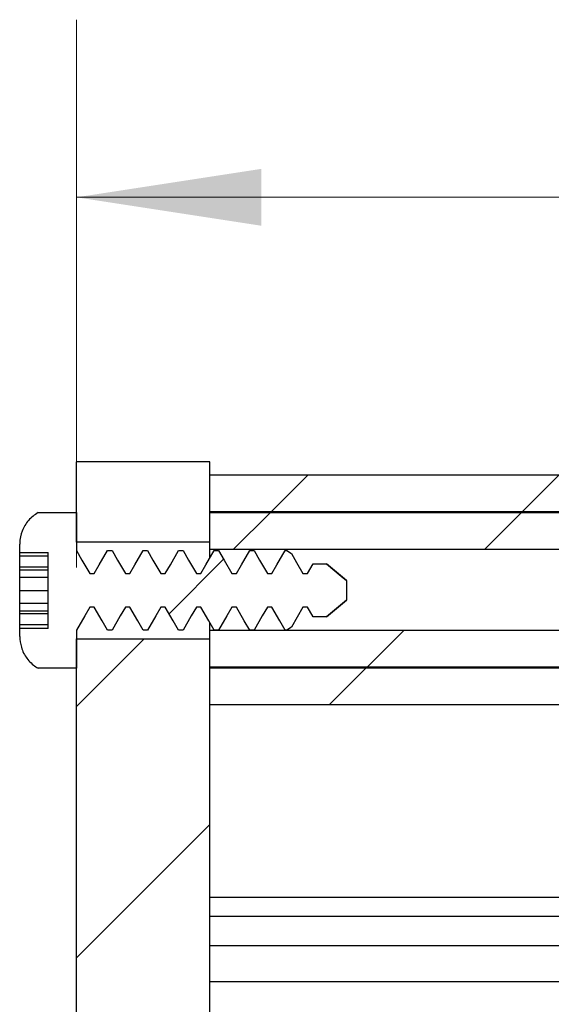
# Model space of a CAD drawing. Header units: millimetres. Extents: x 6 to 857, y 6 to 553.
# Tile 14 of 20: x 692 to 711, y 288 to 324. Entities that reach past the tile are written whole.
import ezdxf

# ---------------------------------------------------------------- set-up
doc = ezdxf.new("R2010")
doc.units = ezdxf.units.MM
doc.header["$LTSCALE"] = 2
doc.styles.add('SLDTEXTSTYLE0', font='TXT', dxfattribs={"width": 0.75})
doc.dimstyles.new('SLDDIMSTYLE0', dxfattribs={"dimtxt": 9.525, "dimasz": 6.604, "dimexe": 0, "dimexo": 0.0625, "dimgap": 2.38125, "dimtad": 0, "dimtih": 1, "dimtoh": 1, "dimrnd": 1e-09, "dimzin": 12, "dimdsep": 46, "dimtxsty": 'SLDTEXTSTYLE0', "dimsah": 1, "dimcen": 0.09, "dimadec": 0, "dimazin": 3, "dimtfac": 1, "dimtofl": 0, "dimtmove": 0, "dimatfit": 3, "dimfxl": 1, "dimfrac": 2, "dimtolj": 1, "dimtzin": 12, "dimarcsym": 0})

# ---------------------------------------------------------------- blocks, each defined once
blk = doc.blocks.new('_D_14')
at = {"color": 7, "linetype": 'Continuous', "lineweight": 0}
for p, q in [((694.177, 304.01), (694.177, 323.6)), ((727.109, 302.395), (727.109, 323.6)), ((694.177, 317.25), (727.109, 317.25)), ((727.109, 317.25), (733.486, 317.25))]:
    blk.add_line(p, q, dxfattribs=at)
at = {"color": 7, "linetype": 'Continuous', "lineweight": 18}
for points in [[(694.177, 317.25), (700.781, 316.234), (700.781, 318.266)], [(727.109, 317.25), (720.505, 318.266), (720.505, 316.234)]]:
    blk.add_solid(points, dxfattribs=at)
at = {"color": 7, "linetype": 'Continuous', "lineweight": 18, "insert": (733.486, 321.961), "char_height": 9.525, "attachment_point": 1, "style": 'SLDTEXTSTYLE0'}
blk.add_mtext('32.93', dxfattribs=at)

msp = doc.modelspace()

# ---------------------------------------------------------------- hatches: boundary and pattern name
at = {"linetype": 'Continuous', "lineweight": 18}
h = msp.add_hatch(dxfattribs=at)
h.set_pattern_fill('ANSI31', scale=2, style=0)
h.paths.add_polyline_path([(694.177, 307.788), (694.177, 304.924), (698.94, 304.924), (698.94, 307.788)], flags=0)
h = msp.add_hatch(dxfattribs=at)
h.set_pattern_fill('ANSI31', scale=2, style=0)
h.paths.add_polyline_path([(698.94, 307.314), (698.94, 306.014), (723.934, 306.014), (723.934, 307.314)], flags=0)
h = msp.add_hatch(dxfattribs=at)
h.set_pattern_fill('ANSI31', scale=2, style=0)
edge = h.paths.add_edge_path(flags=0)
edge.add_spline(control_points=[(702.274, 303.795), (702.196, 303.929), (702.118, 304.064), (702.041, 304.199), (701.981, 304.302), (701.921, 304.406), (701.861, 304.51)], knot_values=[0.005424, 0.005424, 0.005424, 0.005424, 0.005887, 0.005887, 0.005887, 0.006244, 0.006244, 0.006244, 0.006244], weights=[1, 1, 1, 1, 1, 1, 1], degree=3, periodic=0)
edge.add_spline(control_points=[(701.861, 304.51), (701.806, 304.546), (701.751, 304.583), (701.696, 304.62)], knot_values=[0.00781, 0.00781, 0.00781, 0.00781, 0.008009, 0.008009, 0.008009, 0.008009], weights=[1, 1, 1, 1], degree=3, periodic=0)
edge.add_line((701.696, 304.62), (701.639, 304.62))
edge.add_spline(control_points=[(701.639, 304.62), (701.54, 304.449), (701.441, 304.278), (701.343, 304.107), (701.283, 304.003), (701.223, 303.899), (701.162, 303.795)], knot_values=[0.003488, 0.003488, 0.003488, 0.003488, 0.00408, 0.00408, 0.00408, 0.004441, 0.004441, 0.004441, 0.004441], weights=[1, 1, 1, 1, 1, 1, 1], degree=3, periodic=0)
edge.add_line((701.162, 303.795), (701.004, 303.795))
edge.add_spline(control_points=[(701.004, 303.795), (700.91, 303.958), (700.816, 304.121), (700.722, 304.283), (700.657, 304.396), (700.592, 304.508), (700.527, 304.62)], knot_values=[0.005827, 0.005827, 0.005827, 0.005827, 0.006389, 0.006389, 0.006389, 0.006776, 0.006776, 0.006776, 0.006776], weights=[1, 1, 1, 1, 1, 1, 1], degree=3, periodic=0)
edge.add_line((700.527, 304.62), (700.369, 304.62))
edge.add_spline(control_points=[(700.369, 304.62), (700.27, 304.449), (700.171, 304.278), (700.073, 304.107), (700.013, 304.003), (699.953, 303.899), (699.892, 303.795)], knot_values=[0.003488, 0.003488, 0.003488, 0.003488, 0.00408, 0.00408, 0.00408, 0.004441, 0.004441, 0.004441, 0.004441], weights=[1, 1, 1, 1, 1, 1, 1], degree=3, periodic=0)
edge.add_line((699.892, 303.795), (699.734, 303.795))
edge.add_spline(control_points=[(699.734, 303.795), (699.64, 303.958), (699.546, 304.121), (699.452, 304.283), (699.387, 304.396), (699.322, 304.508), (699.257, 304.62)], knot_values=[0.005827, 0.005827, 0.005827, 0.005827, 0.006389, 0.006389, 0.006389, 0.006776, 0.006776, 0.006776, 0.006776], weights=[1, 1, 1, 1, 1, 1, 1], degree=3, periodic=0)
edge.add_line((699.257, 304.62), (699.099, 304.62))
edge.add_spline(control_points=[(699.099, 304.62), (699, 304.449), (698.901, 304.278), (698.803, 304.107), (698.743, 304.003), (698.683, 303.899), (698.622, 303.795)], knot_values=[0.003488, 0.003488, 0.003488, 0.003488, 0.00408, 0.00408, 0.00408, 0.004441, 0.004441, 0.004441, 0.004441], weights=[1, 1, 1, 1, 1, 1, 1], degree=3, periodic=0)
edge.add_line((698.622, 303.795), (698.464, 303.795))
edge.add_spline(control_points=[(698.464, 303.795), (698.37, 303.958), (698.276, 304.121), (698.182, 304.283), (698.117, 304.396), (698.052, 304.508), (697.987, 304.62)], knot_values=[0.005827, 0.005827, 0.005827, 0.005827, 0.006389, 0.006389, 0.006389, 0.006776, 0.006776, 0.006776, 0.006776], weights=[1, 1, 1, 1, 1, 1, 1], degree=3, periodic=0)
edge.add_line((697.987, 304.62), (697.829, 304.62))
edge.add_spline(control_points=[(697.829, 304.62), (697.73, 304.449), (697.631, 304.278), (697.533, 304.107), (697.473, 304.003), (697.413, 303.899), (697.352, 303.795)], knot_values=[0.003488, 0.003488, 0.003488, 0.003488, 0.00408, 0.00408, 0.00408, 0.004441, 0.004441, 0.004441, 0.004441], weights=[1, 1, 1, 1, 1, 1, 1], degree=3, periodic=0)
edge.add_line((697.352, 303.795), (697.194, 303.795))
edge.add_spline(control_points=[(697.194, 303.795), (697.1, 303.958), (697.006, 304.121), (696.912, 304.283), (696.847, 304.396), (696.782, 304.508), (696.717, 304.62)], knot_values=[0.005827, 0.005827, 0.005827, 0.005827, 0.006389, 0.006389, 0.006389, 0.006776, 0.006776, 0.006776, 0.006776], weights=[1, 1, 1, 1, 1, 1, 1], degree=3, periodic=0)
edge.add_line((696.717, 304.62), (696.559, 304.62))
edge.add_spline(control_points=[(696.559, 304.62), (696.46, 304.449), (696.361, 304.278), (696.263, 304.107), (696.203, 304.003), (696.143, 303.899), (696.082, 303.795)], knot_values=[0.003488, 0.003488, 0.003488, 0.003488, 0.00408, 0.00408, 0.00408, 0.004441, 0.004441, 0.004441, 0.004441], weights=[1, 1, 1, 1, 1, 1, 1], degree=3, periodic=0)
edge.add_line((696.082, 303.795), (695.924, 303.795))
edge.add_spline(control_points=[(695.924, 303.795), (695.83, 303.958), (695.736, 304.121), (695.642, 304.283), (695.577, 304.396), (695.512, 304.508), (695.447, 304.62)], knot_values=[0.005827, 0.005827, 0.005827, 0.005827, 0.006389, 0.006389, 0.006389, 0.006776, 0.006776, 0.006776, 0.006776], weights=[1, 1, 1, 1, 1, 1, 1], degree=3, periodic=0)
edge.add_line((695.447, 304.62), (695.289, 304.62))
edge.add_spline(control_points=[(695.289, 304.62), (695.19, 304.449), (695.091, 304.278), (694.993, 304.107), (694.933, 304.003), (694.873, 303.899), (694.812, 303.795)], knot_values=[0.003488, 0.003488, 0.003488, 0.003488, 0.00408, 0.00408, 0.00408, 0.004441, 0.004441, 0.004441, 0.004441], weights=[1, 1, 1, 1, 1, 1, 1], degree=3, periodic=0)
edge.add_line((694.812, 303.795), (694.654, 303.795))
edge.add_spline(control_points=[(694.654, 303.795), (694.56, 303.958), (694.466, 304.121), (694.372, 304.283), (694.307, 304.396), (694.242, 304.508), (694.177, 304.62)], knot_values=[0.005827, 0.005827, 0.005827, 0.005827, 0.006389, 0.006389, 0.006389, 0.006776, 0.006776, 0.006776, 0.006776], weights=[1, 1, 1, 1, 1, 1, 1], degree=3, periodic=0)
edge.add_line((694.177, 304.62), (694.177, 305.979))
edge.add_line((694.177, 305.979), (692.802, 305.979))
edge.add_spline(control_points=[(692.802, 305.979), (692.675, 305.906), (692.558, 305.809), (692.463, 305.698), (692.367, 305.586), (692.289, 305.456), (692.235, 305.319), (692.182, 305.182), (692.151, 305.034), (692.146, 304.887), (692.146, 304.873), (692.145, 304.859), (692.145, 304.844)], knot_values=[0, 0, 0, 0, 0.000441, 0.000441, 0.000441, 0.000883, 0.000883, 0.000883, 0.001324, 0.001324, 0.001324, 0.001366, 0.001366, 0.001366, 0.001366], weights=[1, 1, 1, 1, 1, 1, 1, 1, 1, 1, 1, 1, 1], degree=3, periodic=0)
edge.add_line((692.145, 304.844), (692.145, 304.555))
edge.add_line((692.145, 304.555), (693.161, 304.555))
edge.add_line((693.161, 304.555), (693.161, 301.84))
edge.add_line((693.161, 301.84), (692.145, 301.84))
edge.add_line((692.145, 301.84), (692.145, 301.554))
edge.add_spline(control_points=[(692.145, 301.554), (692.145, 301.421), (692.166, 301.288), (692.205, 301.162), (692.249, 301.021), (692.318, 300.886), (692.406, 300.768), (692.494, 300.65), (692.603, 300.546), (692.725, 300.464), (692.75, 300.447), (692.776, 300.431), (692.802, 300.416)], knot_values=[0.001369, 0.001369, 0.001369, 0.001369, 0.001766, 0.001766, 0.001766, 0.002207, 0.002207, 0.002207, 0.002648, 0.002648, 0.002648, 0.002738, 0.002738, 0.002738, 0.002738], weights=[1, 1, 1, 1, 1, 1, 1, 1, 1, 1, 1, 1, 1], degree=3, periodic=0)
edge.add_line((692.802, 300.416), (694.177, 300.416))
edge.add_line((694.177, 300.416), (694.177, 301.775))
edge.add_spline(control_points=[(694.177, 301.775), (694.275, 301.944), (694.372, 302.113), (694.47, 302.282), (694.531, 302.388), (694.592, 302.494), (694.654, 302.6)], knot_values=[0.003503, 0.003503, 0.003503, 0.003503, 0.004088, 0.004088, 0.004088, 0.004455, 0.004455, 0.004455, 0.004455], weights=[1, 1, 1, 1, 1, 1, 1], degree=3, periodic=0)
edge.add_line((694.654, 302.6), (694.812, 302.6))
edge.add_spline(control_points=[(694.812, 302.6), (694.907, 302.436), (695.002, 302.272), (695.096, 302.108), (695.16, 301.997), (695.225, 301.886), (695.289, 301.775)], knot_values=[0.005812, 0.005812, 0.005812, 0.005812, 0.006378, 0.006378, 0.006378, 0.006761, 0.006761, 0.006761, 0.006761], weights=[1, 1, 1, 1, 1, 1, 1], degree=3, periodic=0)
edge.add_line((695.289, 301.775), (695.447, 301.775))
edge.add_spline(control_points=[(695.447, 301.775), (695.545, 301.944), (695.642, 302.113), (695.74, 302.282), (695.801, 302.388), (695.862, 302.494), (695.924, 302.6)], knot_values=[0.003503, 0.003503, 0.003503, 0.003503, 0.004088, 0.004088, 0.004088, 0.004455, 0.004455, 0.004455, 0.004455], weights=[1, 1, 1, 1, 1, 1, 1], degree=3, periodic=0)
edge.add_line((695.924, 302.6), (696.082, 302.6))
edge.add_spline(control_points=[(696.082, 302.6), (696.177, 302.436), (696.272, 302.272), (696.366, 302.108), (696.43, 301.997), (696.495, 301.886), (696.559, 301.775)], knot_values=[0.005812, 0.005812, 0.005812, 0.005812, 0.006378, 0.006378, 0.006378, 0.006761, 0.006761, 0.006761, 0.006761], weights=[1, 1, 1, 1, 1, 1, 1], degree=3, periodic=0)
edge.add_line((696.559, 301.775), (696.717, 301.775))
edge.add_spline(control_points=[(696.717, 301.775), (696.815, 301.944), (696.912, 302.113), (697.01, 302.282), (697.071, 302.388), (697.132, 302.494), (697.194, 302.6)], knot_values=[0.003503, 0.003503, 0.003503, 0.003503, 0.004088, 0.004088, 0.004088, 0.004455, 0.004455, 0.004455, 0.004455], weights=[1, 1, 1, 1, 1, 1, 1], degree=3, periodic=0)
edge.add_line((697.194, 302.6), (697.352, 302.6))
edge.add_spline(control_points=[(697.352, 302.6), (697.447, 302.436), (697.542, 302.272), (697.636, 302.108), (697.7, 301.997), (697.765, 301.886), (697.829, 301.775)], knot_values=[0.005812, 0.005812, 0.005812, 0.005812, 0.006378, 0.006378, 0.006378, 0.006761, 0.006761, 0.006761, 0.006761], weights=[1, 1, 1, 1, 1, 1, 1], degree=3, periodic=0)
edge.add_line((697.829, 301.775), (697.987, 301.775))
edge.add_spline(control_points=[(697.987, 301.775), (698.085, 301.944), (698.182, 302.113), (698.28, 302.282), (698.341, 302.388), (698.402, 302.494), (698.464, 302.6)], knot_values=[0.003503, 0.003503, 0.003503, 0.003503, 0.004088, 0.004088, 0.004088, 0.004455, 0.004455, 0.004455, 0.004455], weights=[1, 1, 1, 1, 1, 1, 1], degree=3, periodic=0)
edge.add_line((698.464, 302.6), (698.622, 302.6))
edge.add_spline(control_points=[(698.622, 302.6), (698.717, 302.436), (698.812, 302.272), (698.906, 302.108), (698.97, 301.997), (699.035, 301.886), (699.099, 301.775)], knot_values=[0.005812, 0.005812, 0.005812, 0.005812, 0.006378, 0.006378, 0.006378, 0.006761, 0.006761, 0.006761, 0.006761], weights=[1, 1, 1, 1, 1, 1, 1], degree=3, periodic=0)
edge.add_line((699.099, 301.775), (699.257, 301.775))
edge.add_spline(control_points=[(699.257, 301.775), (699.355, 301.944), (699.452, 302.113), (699.55, 302.282), (699.611, 302.388), (699.672, 302.494), (699.734, 302.6)], knot_values=[0.003503, 0.003503, 0.003503, 0.003503, 0.004088, 0.004088, 0.004088, 0.004455, 0.004455, 0.004455, 0.004455], weights=[1, 1, 1, 1, 1, 1, 1], degree=3, periodic=0)
edge.add_line((699.734, 302.6), (699.892, 302.6))
edge.add_spline(control_points=[(699.892, 302.6), (699.987, 302.436), (700.082, 302.272), (700.176, 302.108), (700.24, 301.997), (700.305, 301.886), (700.369, 301.775)], knot_values=[0.005812, 0.005812, 0.005812, 0.005812, 0.006378, 0.006378, 0.006378, 0.006761, 0.006761, 0.006761, 0.006761], weights=[1, 1, 1, 1, 1, 1, 1], degree=3, periodic=0)
edge.add_line((700.369, 301.775), (700.527, 301.775))
edge.add_spline(control_points=[(700.527, 301.775), (700.625, 301.944), (700.722, 302.113), (700.82, 302.282), (700.881, 302.388), (700.942, 302.494), (701.004, 302.6)], knot_values=[0.003503, 0.003503, 0.003503, 0.003503, 0.004088, 0.004088, 0.004088, 0.004455, 0.004455, 0.004455, 0.004455], weights=[1, 1, 1, 1, 1, 1, 1], degree=3, periodic=0)
edge.add_line((701.004, 302.6), (701.162, 302.6))
edge.add_spline(control_points=[(701.162, 302.6), (701.257, 302.436), (701.352, 302.272), (701.446, 302.108), (701.51, 301.997), (701.575, 301.886), (701.639, 301.775)], knot_values=[0.005812, 0.005812, 0.005812, 0.005812, 0.006378, 0.006378, 0.006378, 0.006761, 0.006761, 0.006761, 0.006761], weights=[1, 1, 1, 1, 1, 1, 1], degree=3, periodic=0)
edge.add_line((701.639, 301.775), (701.696, 301.775))
edge.add_spline(control_points=[(701.696, 301.775), (701.751, 301.812), (701.806, 301.849), (701.861, 301.885)], knot_values=[0.002904, 0.002904, 0.002904, 0.002904, 0.003102, 0.003102, 0.003102, 0.003102], weights=[1, 1, 1, 1], degree=3, periodic=0)
edge.add_spline(control_points=[(701.861, 301.885), (701.999, 302.124), (702.136, 302.362), (702.274, 302.6)], knot_values=[0.00323, 0.00323, 0.00323, 0.00323, 0.004055, 0.004055, 0.004055, 0.004055], weights=[1, 1, 1, 1], degree=3, periodic=0)
edge.add_line((702.274, 302.6), (702.432, 302.6))
edge.add_spline(control_points=[(702.432, 302.6), (702.457, 302.558), (702.481, 302.515), (702.506, 302.473), (702.549, 302.398), (702.592, 302.324), (702.635, 302.249)], knot_values=[0.004089, 0.004089, 0.004089, 0.004089, 0.004235, 0.004235, 0.004235, 0.004491, 0.004491, 0.004491, 0.004491], weights=[1, 1, 1, 1, 1, 1, 1], degree=3, periodic=0)
edge.add_line((702.635, 302.249), (703.118, 302.249))
edge.add_spline(control_points=[(703.118, 302.249), (703.355, 302.447), (703.592, 302.644), (703.829, 302.842)], knot_values=[0.002167, 0.002167, 0.002167, 0.002167, 0.003093, 0.003093, 0.003093, 0.003093], weights=[1, 1, 1, 1], degree=3, periodic=0)
edge.add_line((703.829, 302.842), (703.829, 303.553))
edge.add_spline(control_points=[(703.829, 303.553), (703.767, 303.605), (703.704, 303.658), (703.641, 303.71), (703.467, 303.855), (703.293, 304), (703.118, 304.146)], knot_values=[0.004193, 0.004193, 0.004193, 0.004193, 0.00444, 0.00444, 0.00444, 0.005129, 0.005129, 0.005129, 0.005129], weights=[1, 1, 1, 1, 1, 1, 1], degree=3, periodic=0)
edge.add_line((703.118, 304.146), (702.635, 304.146))
edge.add_spline(control_points=[(702.635, 304.146), (702.567, 304.029), (702.5, 303.912), (702.432, 303.795)], knot_values=[0.002314, 0.002314, 0.002314, 0.002314, 0.002719, 0.002719, 0.002719, 0.002719], weights=[1, 1, 1, 1], degree=3, periodic=0)
edge.add_line((702.432, 303.795), (702.274, 303.795))
h = msp.add_hatch(dxfattribs=at)
h.set_pattern_fill('ANSI31', scale=2, style=0)
h.paths.add_polyline_path([(698.94, 305.965), (698.94, 304.665), (723.934, 304.665), (723.934, 305.965)], flags=0)
h = msp.add_hatch(dxfattribs=at)
h.set_pattern_fill('ANSI31', scale=2, style=0)
h.paths.add_polyline_path([(698.94, 301.765), (698.94, 300.465), (723.934, 300.465), (723.934, 301.765)], flags=0)
h = msp.add_hatch(dxfattribs=at)
h.set_pattern_fill('ANSI31', scale=2, style=0)
h.paths.add_polyline_path([(698.94, 301.47), (694.177, 301.47), (694.177, 256.447), (698.94, 256.447)], flags=0)
h = msp.add_hatch(dxfattribs=at)
h.set_pattern_fill('ANSI31', scale=2, style=0)
h.paths.add_polyline_path([(698.94, 300.414), (698.94, 299.114), (723.934, 299.114), (723.934, 300.414)], flags=0)

# ---------------------------------------------------------------- linework, layer by layer
at = {"color": 7, "linetype": 'Continuous', "lineweight": 25}
for p, q in [((698.94, 307.788), (694.177, 307.788)), ((694.177, 304.924), (694.177, 307.788)), ((698.94, 304.924), (698.94, 307.788)), ((723.934, 307.314), (698.94, 307.314)), ((698.94, 306.014), (698.94, 307.314)), ((692.802, 305.979), (694.177, 305.979)), ((694.177, 305.979), (694.177, 304.62)), ((698.94, 306.014), (723.934, 306.014)), ((723.934, 305.965), (698.94, 305.965)), ((698.94, 304.665), (698.94, 305.965)), ((692.145, 304.555), (692.145, 304.844)), ((698.94, 304.924), (694.177, 304.924)), ((692.145, 304.555), (693.161, 304.555)), ((692.145, 304.417), (692.145, 304.555)), ((693.161, 301.84), (693.161, 304.555)), ((695.289, 304.62), (695.447, 304.62)), ((696.559, 304.62), (696.717, 304.62)), ((697.829, 304.62), (697.987, 304.62)), ((698.94, 304.665), (723.934, 304.665)), ((698.94, 304.357), (698.94, 304.665)), ((699.099, 304.62), (699.257, 304.62)), ((700.369, 304.62), (700.527, 304.62)), ((701.696, 304.62), (701.639, 304.62)), ((701.639, 304.62), (701.696, 304.62)), ((701.696, 304.62), (701.861, 304.51)), ((693.161, 304.417), (692.145, 304.417)), ((692.145, 304.021), (692.145, 304.417)), ((702.432, 303.795), (702.635, 304.146)), ((702.635, 304.146), (703.118, 304.146)), ((703.829, 303.553), (703.118, 304.146)), ((693.161, 304.021), (692.145, 304.021)), ((692.145, 303.936), (692.145, 304.021)), ((692.145, 303.936), (693.161, 303.936)), ((692.145, 303.653), (692.145, 303.936)), ((694.654, 303.795), (694.812, 303.795)), ((695.924, 303.795), (696.082, 303.795)), ((697.194, 303.795), (697.352, 303.795)), ((698.464, 303.795), (698.622, 303.795)), ((699.734, 303.795), (699.892, 303.795)), ((701.004, 303.795), (701.162, 303.795)), ((702.274, 303.795), (702.432, 303.795)), ((693.161, 303.653), (692.145, 303.653)), ((692.145, 303.197), (692.145, 303.653)), ((703.829, 303.553), (703.829, 302.842)), ((703.829, 303.553), (703.829, 303.553)), ((692.145, 303.197), (693.161, 303.197)), ((692.145, 302.742), (692.145, 303.197)), ((692.145, 302.742), (693.161, 302.742)), ((692.145, 302.459), (692.145, 302.742)), ((703.118, 302.249), (703.829, 302.842)), ((703.829, 302.842), (703.118, 302.249)), ((703.829, 302.842), (703.829, 302.842)), ((693.161, 302.459), (692.145, 302.459)), ((692.145, 302.374), (692.145, 302.459)), ((694.812, 302.6), (694.654, 302.6)), ((696.082, 302.6), (695.924, 302.6)), ((697.352, 302.6), (697.194, 302.6)), ((698.622, 302.6), (698.464, 302.6)), ((699.892, 302.6), (699.734, 302.6)), ((701.162, 302.6), (701.004, 302.6)), ((702.274, 302.6), (701.861, 301.885)), ((702.432, 302.6), (702.274, 302.6)), ((692.145, 302.374), (693.161, 302.374)), ((692.145, 301.978), (692.145, 302.374)), ((703.118, 302.249), (702.635, 302.249)), ((692.145, 301.978), (693.161, 301.978)), ((692.145, 301.84), (692.145, 301.978)), ((692.145, 301.554), (692.145, 301.84)), ((693.161, 301.84), (692.145, 301.84)), ((694.177, 301.775), (694.177, 300.416)), ((695.447, 301.775), (695.289, 301.775)), ((696.717, 301.775), (696.559, 301.775)), ((697.987, 301.775), (697.829, 301.775)), ((698.94, 301.765), (698.94, 302.026)), ((723.934, 301.765), (698.94, 301.765)), ((698.94, 300.465), (698.94, 301.765)), ((699.257, 301.775), (699.099, 301.775)), ((700.527, 301.775), (700.369, 301.775)), ((701.639, 301.775), (701.696, 301.775)), ((701.696, 301.775), (701.639, 301.775)), ((701.861, 301.885), (701.696, 301.775)), ((694.177, 301.47), (698.94, 301.47)), ((694.177, 256.447), (694.177, 301.47)), ((698.94, 256.447), (698.94, 301.47)), ((694.177, 300.416), (692.802, 300.416)), ((698.94, 300.465), (723.934, 300.465)), ((723.934, 300.414), (698.94, 300.414)), ((698.94, 299.114), (698.94, 300.414)), ((698.94, 299.114), (723.934, 299.114)), ((698.94, 292.228), (723.934, 292.228)), ((698.94, 291.545), (723.934, 291.545)), ((698.94, 290.505), (723.934, 290.505)), ((698.94, 289.219), (723.934, 289.219))]:
    msp.add_line(p, q, dxfattribs=at)
at = {"color": 7, "linetype": 'Continuous', "lineweight": 25, "flags": 128}
for points in [[(694.177, 304.62), (694.372, 304.283), (694.654, 303.795)], [(694.812, 303.795), (694.993, 304.107), (695.289, 304.62)], [(695.447, 304.62), (695.642, 304.283), (695.924, 303.795)], [(696.082, 303.795), (696.263, 304.107), (696.559, 304.62)], [(696.717, 304.62), (696.912, 304.283), (697.194, 303.795)], [(697.352, 303.795), (697.533, 304.107), (697.829, 304.62)], [(697.987, 304.62), (698.182, 304.283), (698.464, 303.795)], [(698.622, 303.795), (698.803, 304.107), (699.099, 304.62)], [(699.257, 304.62), (699.452, 304.283), (699.734, 303.795)], [(699.892, 303.795), (700.073, 304.107), (700.369, 304.62)], [(700.527, 304.62), (700.722, 304.283), (701.004, 303.795)], [(701.162, 303.795), (701.343, 304.107), (701.639, 304.62)], [(701.861, 304.51), (702.041, 304.199), (702.274, 303.795)], [(703.118, 304.146), (703.641, 303.71), (703.829, 303.553)], [(694.654, 302.6), (694.47, 302.282), (694.177, 301.775)], [(695.289, 301.775), (695.096, 302.108), (694.812, 302.6)], [(695.924, 302.6), (695.74, 302.282), (695.447, 301.775)], [(696.559, 301.775), (696.366, 302.108), (696.082, 302.6)], [(697.194, 302.6), (697.01, 302.282), (696.717, 301.775)], [(697.829, 301.775), (697.636, 302.108), (697.352, 302.6)], [(698.464, 302.6), (698.28, 302.282), (697.987, 301.775)], [(699.099, 301.775), (698.906, 302.108), (698.622, 302.6)], [(699.734, 302.6), (699.55, 302.282), (699.257, 301.775)], [(700.369, 301.775), (700.176, 302.108), (699.892, 302.6)], [(701.004, 302.6), (700.82, 302.282), (700.527, 301.775)], [(701.639, 301.775), (701.446, 302.108), (701.162, 302.6)], [(702.635, 302.249), (702.506, 302.473), (702.432, 302.6)]]:
    msp.add_lwpolyline(points, dxfattribs=at)
at = {"color": 7, "linetype": 'Continuous', "lineweight": 25}
for points, knots in [([(692.802, 305.979), (692.681, 305.893), (692.44, 305.72), (692.213, 305.327), (692.148, 305.02), (692.146, 304.859), (692.145, 304.844)], [0, 0, 0, 0, 0.322777, 0.64572, 0.968666, 1, 1, 1, 1]), ([(692.145, 301.554), (692.157, 301.421), (692.182, 301.14), (692.387, 300.754), (692.624, 300.523), (692.776, 300.431), (692.802, 300.416)], [0, 0, 0, 0, 0.289401, 0.611551, 0.933694, 1, 1, 1, 1])]:
    msp.add_open_spline(points, degree=3, knots=knots, dxfattribs=at)

# ---------------------------------------------------------------- dimensions: what is measured, and where the dimension line sits
at = {"color": 7, "linetype": 'Continuous', "lineweight": 18}
dim = msp.add_linear_dim(base=(694.177, 317.25), p1=(727.109, 299.855), p2=(694.177, 301.47), dimstyle='SLDDIMSTYLE0', dxfattribs=at)
dim.commit()
dim.dimension.update_dxf_attribs({"geometry": '_D_14', "text_midpoint": (749.317, 317.25), "dimtype": 160})

doc.saveas('drawing.dxf')
